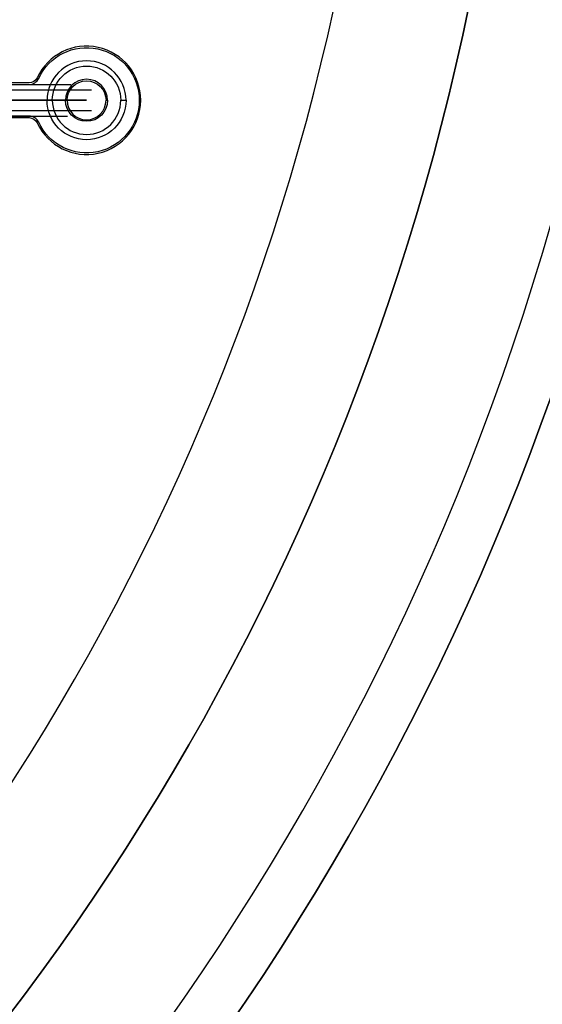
# Model space of a CAD drawing. Extents: x -63500 to 63500, y -63500 to 63500.
# Tile 255 of 256: x 37994 to 47924, y -28572 to -9858. Entities that reach past the tile are written whole.
import ezdxf

# ---------------------------------------------------------------- set-up
doc = ezdxf.new("R2010")
doc.units = 13
doc.header["$MEASUREMENT"] = 0
for name, color, linetype in [('1_Metal', 2, 'Continuous'), ('2_Electrodes', 5, 'Continuous'), ('3_Outline', 4, 'Continuous')]:
    doc.layers.add(name, color=color, linetype=linetype)

msp = doc.modelspace()

# ---------------------------------------------------------------- linework, layer by layer
for p, q in [((33619, -11090), (38965, -11090)), ((33619, -11190), (39357, -11190)), ((36264, -11390), (39264, -11390)), ((39264, -11390), (37264, -11390)), ((39357, -11590), (33619, -11590)), ((33619, -11690), (38902, -11690))]:
    msp.add_line(p, q)
for radius in [50000, 47500, 45000]:
    msp.add_circle((0, 0), radius)
at = {"layer": '1_Metal'}
for points in [[(-50000, 0, 1), (50000, 0), (51000, 0, -1), (-51000, 0)], [(40014, -11390, 1), (38514, -11390), (38614, -11390, -1), (39914, -11390)], [(40014, -11390, -1), (38514, -11390), (38614, -11390, 1), (39914, -11390)]]:
    msp.add_lwpolyline(points, format="xyb", close=True, dxfattribs=at)
at = {"layer": '2_Electrodes'}
for points in [[(47500, 0, -1), (-47500, 0), (-51000, 0, 1), (51000, 0)], [(38864, -11390), (38894, -11390, -1), (39634, -11390), (39664, -11390, 1)], [(38864, -11390), (38894, -11390, 1), (39634, -11390), (39664, -11390, -1)]]:
    msp.add_lwpolyline(points, format="xyb", close=True, dxfattribs=at)
for points in [[(37347, -11720), (38173, -11720, -0.293253), (38328, -11819, 4.581742), (38328, -10961, -0.293253), (38173, -11060), (37347, -11060, 0.182676)], [(37347, -11090), (38173, -11090, 0.293253), (38355, -10973, -4.581742), (38355, -11807, 0.293253), (38173, -11690), (37347, -11690, -0.182676)]]:
    msp.add_lwpolyline(points, format="xyb", dxfattribs=at)
at = {"layer": '3_Outline'}
for points in [[(47500, 0, -1), (-47500, 0), (-51000, 0, 1), (51000, 0)], [(38864, -11390), (38894, -11390, -1), (39634, -11390), (39664, -11390, 1)], [(38864, -11390), (38894, -11390, 1), (39634, -11390), (39664, -11390, -1)]]:
    msp.add_lwpolyline(points, format="xyb", close=True, dxfattribs=at)
for points in [[(37347, -11720), (38173, -11720, -0.293253), (38328, -11819, 4.581742), (38328, -10961, -0.293253), (38173, -11060), (37347, -11060, 0.182676)], [(37347, -11090), (38173, -11090, 0.293253), (38355, -10973, -4.581742), (38355, -11807, 0.293253), (38173, -11690), (37347, -11690, -0.182676)]]:
    msp.add_lwpolyline(points, format="xyb", dxfattribs=at)

doc.saveas('drawing.dxf')
